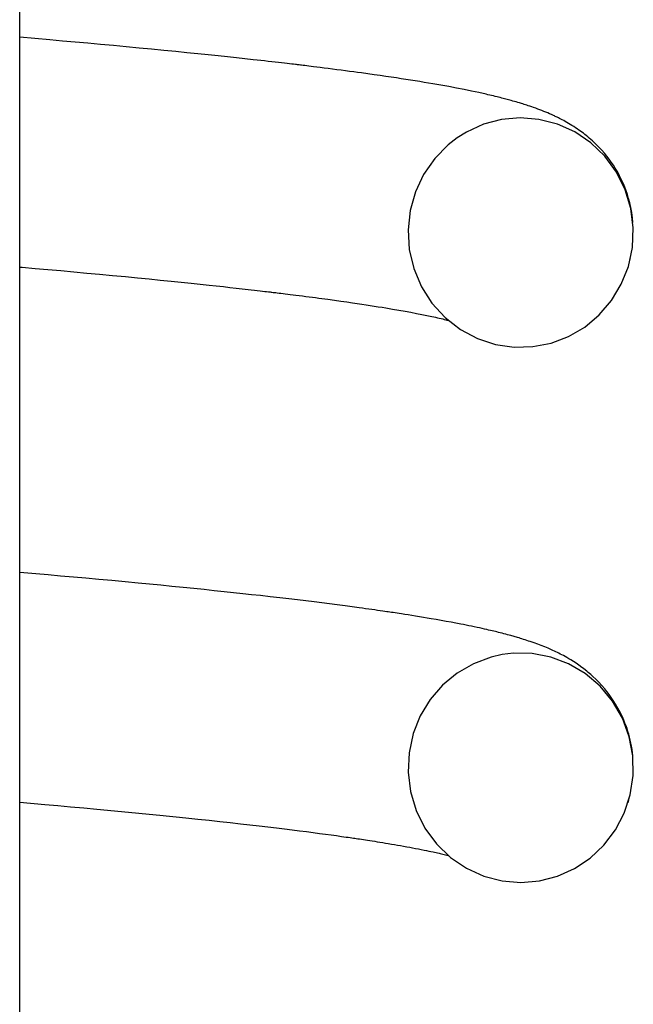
# Model space of a CAD drawing. Extents: x 990 to 4202, y -422 to 622.
# Tile 45 of 200: x 1467.711 to 1467.926, y -105.247 to -104.903. Entities that reach past the tile are written whole.
import ezdxf

# ---------------------------------------------------------------- set-up
doc = ezdxf.new("R2010")
doc.units = 0
doc.header["$MEASUREMENT"] = 0
doc.layers.add('SPILL-BUCKET', color=1, linetype='CONTINUOUS')

msp = doc.modelspace()

# ---------------------------------------------------------------- linework, layer by layer
at = {"layer": 'SPILL-BUCKET', "color": 7, "linetype": 'Continuous'}
for p, q in [((1467.71141, -106.37964), (1467.71141, -104.86917)), ((1467.72187, -104.91004), (1467.71141, -104.90913)), ((1467.72633, -104.91043), (1467.72187, -104.91004)), ((1467.73075, -104.91083), (1467.72633, -104.91043)), ((1467.73523, -104.91123), (1467.73075, -104.91083)), ((1467.73967, -104.91163), (1467.73523, -104.91123)), ((1467.74416, -104.91205), (1467.73967, -104.91163)), ((1467.7486, -104.91246), (1467.74416, -104.91205)), ((1467.75306, -104.91289), (1467.7486, -104.91246)), ((1467.75747, -104.91331), (1467.75306, -104.91289)), ((1467.76171, -104.91372), (1467.75747, -104.91331)), ((1467.76589, -104.91413), (1467.76171, -104.91372)), ((1467.76978, -104.91452), (1467.76589, -104.91413)), ((1467.77362, -104.91491), (1467.76978, -104.91452)), ((1467.77718, -104.91528), (1467.77362, -104.91491)), ((1467.78069, -104.91564), (1467.77718, -104.91528)), ((1467.78393, -104.91598), (1467.78069, -104.91564)), ((1467.78712, -104.91633), (1467.78393, -104.91598)), ((1467.79007, -104.91664), (1467.78712, -104.91633)), ((1467.79297, -104.91696), (1467.79007, -104.91664)), ((1467.79431, -104.91711), (1467.79297, -104.91696)), ((1467.79565, -104.91726), (1467.79431, -104.91711)), ((1467.79692, -104.9174), (1467.79565, -104.91726)), ((1467.79819, -104.91755), (1467.79692, -104.9174)), ((1467.7994, -104.91768), (1467.79819, -104.91755)), ((1467.8006, -104.91782), (1467.7994, -104.91768)), ((1467.80174, -104.91795), (1467.8006, -104.91782)), ((1467.80287, -104.91808), (1467.80174, -104.91795)), ((1467.80384, -104.9182), (1467.80287, -104.91808)), ((1467.80482, -104.91831), (1467.80384, -104.9182)), ((1467.80562, -104.91841), (1467.80482, -104.91831)), ((1467.80642, -104.9185), (1467.80562, -104.91841)), ((1467.80706, -104.91857), (1467.80642, -104.9185)), ((1467.8077, -104.91865), (1467.80706, -104.91857)), ((1467.80803, -104.91869), (1467.8077, -104.91865)), ((1467.80835, -104.91873), (1467.80803, -104.91869)), ((1467.80866, -104.91877), (1467.80835, -104.91873)), ((1467.80898, -104.9188), (1467.80866, -104.91877)), ((1467.80941, -104.91885), (1467.80898, -104.9188)), ((1467.80985, -104.91891), (1467.80941, -104.91885)), ((1467.81041, -104.91897), (1467.80985, -104.91891)), ((1467.81097, -104.91904), (1467.81041, -104.91897)), ((1467.81166, -104.91913), (1467.81097, -104.91904)), ((1467.81234, -104.91921), (1467.81166, -104.91913)), ((1467.81316, -104.91931), (1467.81234, -104.91921)), ((1467.81396, -104.91941), (1467.81316, -104.91931)), ((1467.81517, -104.91956), (1467.81396, -104.91941)), ((1467.81636, -104.9197), (1467.81517, -104.91956)), ((1467.81775, -104.91988), (1467.81636, -104.9197)), ((1467.81913, -104.92005), (1467.81775, -104.91988)), ((1467.82067, -104.92025), (1467.81913, -104.92005)), ((1467.8222, -104.92045), (1467.82067, -104.92025)), ((1467.8237, -104.92064), (1467.8222, -104.92045)), ((1467.82519, -104.92084), (1467.8237, -104.92064)), ((1467.82662, -104.92103), (1467.82519, -104.92084)), ((1467.82804, -104.92121), (1467.82662, -104.92103)), ((1467.82939, -104.9214), (1467.82804, -104.92121)), ((1467.83074, -104.92158), (1467.82939, -104.9214)), ((1467.83299, -104.92189), (1467.83074, -104.92158)), ((1467.83521, -104.9222), (1467.83299, -104.92189)), ((1467.83726, -104.92249), (1467.83521, -104.9222)), ((1467.83927, -104.92279), (1467.83726, -104.92249)), ((1467.84111, -104.92306), (1467.83927, -104.92279)), ((1467.84293, -104.92333), (1467.84111, -104.92306)), ((1467.84461, -104.92359), (1467.84293, -104.92333)), ((1467.84628, -104.92385), (1467.84461, -104.92359)), ((1467.84791, -104.9241), (1467.84628, -104.92385)), ((1467.84952, -104.92436), (1467.84791, -104.9241)), ((1467.85111, -104.92462), (1467.84952, -104.92436)), ((1467.85268, -104.92488), (1467.85111, -104.92462)), ((1467.85562, -104.92538), (1467.85268, -104.92488)), ((1467.85848, -104.92588), (1467.85562, -104.92538)), ((1467.86126, -104.92638), (1467.85848, -104.92588)), ((1467.86397, -104.92689), (1467.86126, -104.92638)), ((1467.86661, -104.9274), (1467.86397, -104.92689)), ((1467.86918, -104.92793), (1467.86661, -104.9274)), ((1467.87175, -104.92847), (1467.86918, -104.92793)), ((1467.87424, -104.92903), (1467.87175, -104.92847)), ((1467.87489, -104.92918), (1467.87424, -104.92903)), ((1467.87554, -104.92933), (1467.87489, -104.92918)), ((1467.87618, -104.92948), (1467.87554, -104.92933)), ((1467.87682, -104.92963), (1467.87618, -104.92948)), ((1467.87746, -104.92978), (1467.87682, -104.92963)), ((1467.87808, -104.92994), (1467.87746, -104.92978)), ((1467.87865, -104.93008), (1467.87808, -104.92994)), ((1467.87921, -104.93022), (1467.87865, -104.93008)), ((1467.87972, -104.93035), (1467.87921, -104.93022)), ((1467.88022, -104.93048), (1467.87972, -104.93035)), ((1467.88068, -104.9306), (1467.88022, -104.93048)), ((1467.88114, -104.93072), (1467.88068, -104.9306)), ((1467.88159, -104.93084), (1467.88114, -104.93072)), ((1467.88204, -104.93096), (1467.88159, -104.93084)), ((1467.88255, -104.9311), (1467.88204, -104.93096)), ((1467.88306, -104.93124), (1467.88255, -104.9311)), ((1467.88364, -104.9314), (1467.88306, -104.93124)), ((1467.8842, -104.93156), (1467.88364, -104.9314)), ((1467.88477, -104.93173), (1467.8842, -104.93156)), ((1467.88534, -104.93189), (1467.88477, -104.93173)), ((1467.88595, -104.93208), (1467.88534, -104.93189)), ((1467.88657, -104.93226), (1467.88595, -104.93208)), ((1467.88706, -104.93242), (1467.88657, -104.93226)), ((1467.88757, -104.93257), (1467.88706, -104.93242)), ((1467.88802, -104.93272), (1467.88757, -104.93257)), ((1467.88847, -104.93286), (1467.88802, -104.93272)), ((1467.88898, -104.93303), (1467.88847, -104.93286)), ((1467.88949, -104.9332), (1467.88898, -104.93303)), ((1467.89019, -104.93344), (1467.88949, -104.9332)), ((1467.89087, -104.93368), (1467.89019, -104.93344)), ((1467.89161, -104.93394), (1467.89087, -104.93368)), ((1467.88619, -104.93729), (1467.87967, -104.93786)), ((1467.89272, -104.93781), (1467.88619, -104.93729)), ((1467.89234, -104.93421), (1467.89161, -104.93394)), ((1467.89305, -104.93447), (1467.89234, -104.93421)), ((1467.89376, -104.93475), (1467.89305, -104.93447)), ((1467.89444, -104.93502), (1467.89376, -104.93475)), ((1467.89512, -104.93529), (1467.89444, -104.93502)), ((1467.89578, -104.93557), (1467.89512, -104.93529)), ((1467.89644, -104.93586), (1467.89578, -104.93557)), ((1467.89711, -104.93615), (1467.89644, -104.93586)), ((1467.89778, -104.93646), (1467.89711, -104.93615)), ((1467.8981, -104.93661), (1467.89778, -104.93646)), ((1467.89843, -104.93676), (1467.8981, -104.93661)), ((1467.89876, -104.93692), (1467.89843, -104.93676)), ((1467.89909, -104.93708), (1467.89876, -104.93692)), ((1467.89949, -104.93727), (1467.89909, -104.93708)), ((1467.89989, -104.93747), (1467.89949, -104.93727)), ((1467.87337, -104.93953), (1467.86744, -104.94222)), ((1467.87967, -104.93786), (1467.87337, -104.93953)), ((1467.89917, -104.93947), (1467.89272, -104.93781)), ((1467.90524, -104.9422), (1467.89917, -104.93947)), ((1467.90035, -104.93771), (1467.89989, -104.93747)), ((1467.90083, -104.93796), (1467.90035, -104.93771)), ((1467.90136, -104.93825), (1467.90083, -104.93796)), ((1467.9019, -104.93854), (1467.90136, -104.93825)), ((1467.9025, -104.93888), (1467.9019, -104.93854)), ((1467.90309, -104.93922), (1467.9025, -104.93888)), ((1467.90365, -104.93956), (1467.90309, -104.93922)), ((1467.90422, -104.9399), (1467.90365, -104.93956)), ((1467.90486, -104.9403), (1467.90422, -104.9399)), ((1467.90551, -104.94073), (1467.90486, -104.9403)), ((1467.90609, -104.94111), (1467.90551, -104.94073)), ((1467.86744, -104.94222), (1467.86414, -104.94428)), ((1467.91085, -104.946), (1467.90524, -104.9422)), ((1467.90667, -104.94152), (1467.90609, -104.94111)), ((1467.9072, -104.9419), (1467.90667, -104.94152)), ((1467.90773, -104.94229), (1467.9072, -104.9419)), ((1467.90823, -104.94266), (1467.90773, -104.94229)), ((1467.90873, -104.94304), (1467.90823, -104.94266)), ((1467.90924, -104.94345), (1467.90873, -104.94304)), ((1467.90975, -104.94387), (1467.90924, -104.94345)), ((1467.91028, -104.94432), (1467.90975, -104.94387)), ((1467.86106, -104.94666), (1467.85633, -104.95147)), ((1467.86414, -104.94428), (1467.86106, -104.94666)), ((1467.91082, -104.94478), (1467.91028, -104.94432)), ((1467.91141, -104.94531), (1467.91082, -104.94478)), ((1467.91573, -104.95069), (1467.91085, -104.946)), ((1467.912, -104.94586), (1467.91141, -104.94531)), ((1467.91286, -104.94669), (1467.912, -104.94586)), ((1467.91373, -104.94758), (1467.91286, -104.94669)), ((1467.91466, -104.94858), (1467.91373, -104.94758)), ((1467.91556, -104.94963), (1467.91466, -104.94858)), ((1467.9164, -104.95066), (1467.91556, -104.94963)), ((1467.91978, -104.95622), (1467.91573, -104.95069)), ((1467.91722, -104.95173), (1467.9164, -104.95066)), ((1467.85633, -104.95147), (1467.85246, -104.95701)), ((1467.91797, -104.95277), (1467.91722, -104.95173)), ((1467.9187, -104.95384), (1467.91797, -104.95277)), ((1467.91936, -104.95488), (1467.9187, -104.95384)), ((1467.85246, -104.95701), (1467.84959, -104.96311)), ((1467.91999, -104.95595), (1467.91936, -104.95488)), ((1467.92284, -104.96236), (1467.91978, -104.95622)), ((1467.92057, -104.95699), (1467.91999, -104.95595)), ((1467.92113, -104.95807), (1467.92057, -104.95699)), ((1467.92167, -104.95917), (1467.92113, -104.95807)), ((1467.92219, -104.96033), (1467.92167, -104.95917)), ((1467.92268, -104.96151), (1467.92219, -104.96033)), ((1467.84959, -104.96311), (1467.84776, -104.9696)), ((1467.92315, -104.96275), (1467.92268, -104.96151)), ((1467.92482, -104.96893), (1467.92284, -104.96236)), ((1467.9236, -104.96405), (1467.92315, -104.96275)), ((1467.92401, -104.96539), (1467.9236, -104.96405)), ((1467.92443, -104.96695), (1467.92401, -104.96539)), ((1467.9248, -104.96854), (1467.92443, -104.96695)), ((1467.84776, -104.9696), (1467.84703, -104.97639)), ((1467.92514, -104.97039), (1467.9248, -104.96854)), ((1467.92567, -104.97574), (1467.92482, -104.96893)), ((1467.9254, -104.97226), (1467.92514, -104.97039)), ((1467.92555, -104.9738), (1467.9254, -104.97226)), ((1467.84703, -104.97639), (1467.84743, -104.98321)), ((1467.92536, -104.98253), (1467.92567, -104.97574)), ((1467.84743, -104.98321), (1467.84899, -104.9899)), ((1467.92394, -104.98918), (1467.92536, -104.98253)), ((1467.92462, -104.98662), (1467.92467, -104.9864)), ((1467.71141, -104.98937), (1467.71227, -104.98944)), ((1467.71227, -104.98944), (1467.71679, -104.98984)), ((1467.71679, -104.98984), (1467.72126, -104.99024)), ((1467.72126, -104.99024), (1467.7258, -104.99064)), ((1467.7258, -104.99064), (1467.73029, -104.99105)), ((1467.73029, -104.99105), (1467.73483, -104.99147)), ((1467.73483, -104.99147), (1467.73932, -104.99188)), ((1467.73932, -104.99188), (1467.74385, -104.99231)), ((1467.74385, -104.99231), (1467.74832, -104.99274)), ((1467.84899, -104.9899), (1467.85165, -104.99624)), ((1467.92148, -104.99539), (1467.92394, -104.98918)), ((1467.74832, -104.99274), (1467.75251, -104.99314)), ((1467.75251, -104.99314), (1467.75665, -104.99355)), ((1467.75665, -104.99355), (1467.76049, -104.99393)), ((1467.76049, -104.99393), (1467.76428, -104.99431)), ((1467.76428, -104.99431), (1467.76779, -104.99467)), ((1467.76779, -104.99467), (1467.77125, -104.99503)), ((1467.77125, -104.99503), (1467.77444, -104.99537)), ((1467.77444, -104.99537), (1467.77759, -104.9957)), ((1467.77759, -104.9957), (1467.78006, -104.99597)), ((1467.91802, -105.00112), (1467.92148, -104.99539)), ((1467.78006, -104.99597), (1467.78251, -104.99623)), ((1467.78251, -104.99623), (1467.78478, -104.99648)), ((1467.78478, -104.99648), (1467.78702, -104.99673)), ((1467.78702, -104.99673), (1467.78909, -104.99696)), ((1467.78909, -104.99696), (1467.79114, -104.9972)), ((1467.79114, -104.9972), (1467.79227, -104.99733)), ((1467.79227, -104.99733), (1467.79339, -104.99746)), ((1467.79339, -104.99746), (1467.79437, -104.99757)), ((1467.79437, -104.99757), (1467.79535, -104.99768)), ((1467.79535, -104.99768), (1467.79616, -104.99778)), ((1467.79616, -104.99778), (1467.79697, -104.99787)), ((1467.79697, -104.99787), (1467.79762, -104.99795)), ((1467.79762, -104.99795), (1467.79826, -104.99803)), ((1467.79826, -104.99803), (1467.79859, -104.99807)), ((1467.79859, -104.99807), (1467.79892, -104.9981)), ((1467.79892, -104.9981), (1467.79921, -104.99814)), ((1467.79921, -104.99814), (1467.7995, -104.99817)), ((1467.7995, -104.99817), (1467.79989, -104.99822)), ((1467.79989, -104.99822), (1467.80029, -104.99827)), ((1467.80029, -104.99827), (1467.80081, -104.99833)), ((1467.80081, -104.99833), (1467.80132, -104.99839)), ((1467.80132, -104.99839), (1467.80196, -104.99847)), ((1467.80196, -104.99847), (1467.8026, -104.99855)), ((1467.8026, -104.99855), (1467.80336, -104.99864)), ((1467.80336, -104.99864), (1467.80411, -104.99873)), ((1467.80411, -104.99873), (1467.80499, -104.99884)), ((1467.80499, -104.99884), (1467.80585, -104.99895)), ((1467.80585, -104.99895), (1467.80686, -104.99907)), ((1467.80686, -104.99907), (1467.80787, -104.9992)), ((1467.80787, -104.9992), (1467.80899, -104.99934)), ((1467.85165, -104.99624), (1467.85534, -105.00201)), ((1467.80899, -104.99934), (1467.8101, -104.99948)), ((1467.8101, -104.99948), (1467.81129, -104.99963)), ((1467.81129, -104.99963), (1467.81247, -104.99978)), ((1467.81247, -104.99978), (1467.81361, -104.99993)), ((1467.81361, -104.99993), (1467.81475, -105.00008)), ((1467.81475, -105.00008), (1467.81584, -105.00023)), ((1467.81584, -105.00023), (1467.81693, -105.00037)), ((1467.81693, -105.00037), (1467.81797, -105.00051)), ((1467.81797, -105.00051), (1467.81901, -105.00065)), ((1467.81901, -105.00065), (1467.82131, -105.00097)), ((1467.82131, -105.00097), (1467.82356, -105.00128)), ((1467.82356, -105.00128), (1467.82561, -105.00157)), ((1467.82561, -105.00157), (1467.82762, -105.00186)), ((1467.82762, -105.00186), (1467.82925, -105.0021)), ((1467.82925, -105.0021), (1467.83086, -105.00234)), ((1467.83086, -105.00234), (1467.83233, -105.00256)), ((1467.83233, -105.00256), (1467.83378, -105.00278)), ((1467.85534, -105.00201), (1467.85994, -105.00706)), ((1467.91374, -105.00611), (1467.91802, -105.00112)), ((1467.83378, -105.00278), (1467.83519, -105.00301)), ((1467.83519, -105.00301), (1467.83658, -105.00323)), ((1467.83658, -105.00323), (1467.83794, -105.00344)), ((1467.83794, -105.00344), (1467.83927, -105.00366)), ((1467.83927, -105.00366), (1467.84159, -105.00405)), ((1467.84159, -105.00405), (1467.84382, -105.00444)), ((1467.84382, -105.00444), (1467.84596, -105.00482)), ((1467.84596, -105.00482), (1467.84801, -105.00519)), ((1467.84801, -105.00519), (1467.84996, -105.00556)), ((1467.84996, -105.00556), (1467.85182, -105.00593)), ((1467.85182, -105.00593), (1467.85361, -105.0063)), ((1467.9087, -105.01033), (1467.91374, -105.00611)), ((1467.85361, -105.0063), (1467.85531, -105.00666)), ((1467.85531, -105.00666), (1467.85598, -105.0068)), ((1467.85598, -105.0068), (1467.85664, -105.00695)), ((1467.85664, -105.00695), (1467.85728, -105.0071)), ((1467.85728, -105.0071), (1467.85791, -105.00724)), ((1467.85791, -105.00724), (1467.85852, -105.00739)), ((1467.85852, -105.00739), (1467.85912, -105.00753)), ((1467.85912, -105.00753), (1467.85965, -105.00766)), ((1467.85965, -105.00766), (1467.86016, -105.00779)), ((1467.85994, -105.00706), (1467.86527, -105.01119)), ((1467.86016, -105.00779), (1467.86058, -105.00789)), ((1467.86058, -105.00789), (1467.86099, -105.008)), ((1467.86099, -105.008), (1467.86107, -105.00802)), ((1467.86527, -105.01119), (1467.87122, -105.01435)), ((1467.90307, -105.01362), (1467.9087, -105.01033)), ((1467.87122, -105.01435), (1467.87751, -105.0164)), ((1467.87751, -105.0164), (1467.88405, -105.01736)), ((1467.89057, -105.01719), (1467.89698, -105.01593)), ((1467.89698, -105.01593), (1467.90307, -105.01362)), ((1467.88405, -105.01736), (1467.89057, -105.01719)), ((1467.71705, -105.09655), (1467.71141, -105.09606)), ((1467.72139, -105.09693), (1467.71705, -105.09655)), ((1467.72569, -105.09731), (1467.72139, -105.09693)), ((1467.73014, -105.0977), (1467.72569, -105.09731)), ((1467.73454, -105.0981), (1467.73014, -105.0977)), ((1467.73909, -105.09852), (1467.73454, -105.0981)), ((1467.74358, -105.09893), (1467.73909, -105.09852)), ((1467.7482, -105.09936), (1467.74358, -105.09893)), ((1467.75276, -105.09979), (1467.7482, -105.09936)), ((1467.75673, -105.10017), (1467.75276, -105.09979)), ((1467.76065, -105.10055), (1467.75673, -105.10017)), ((1467.76457, -105.10094), (1467.76065, -105.10055)), ((1467.76844, -105.10132), (1467.76457, -105.10094)), ((1467.77215, -105.1017), (1467.76844, -105.10132)), ((1467.77581, -105.10207), (1467.77215, -105.1017)), ((1467.77931, -105.10243), (1467.77581, -105.10207)), ((1467.78275, -105.10279), (1467.77931, -105.10243)), ((1467.78604, -105.10315), (1467.78275, -105.10279)), ((1467.78929, -105.1035), (1467.78604, -105.10315)), ((1467.79238, -105.10383), (1467.78929, -105.1035)), ((1467.79543, -105.10417), (1467.79238, -105.10383)), ((1467.79883, -105.10455), (1467.79543, -105.10417)), ((1467.80218, -105.10494), (1467.79883, -105.10455)), ((1467.80533, -105.10531), (1467.80218, -105.10494)), ((1467.80843, -105.10567), (1467.80533, -105.10531)), ((1467.81135, -105.10602), (1467.80843, -105.10567)), ((1467.81421, -105.10637), (1467.81135, -105.10602)), ((1467.8169, -105.10671), (1467.81421, -105.10637)), ((1467.81955, -105.10704), (1467.8169, -105.10671)), ((1467.8223, -105.10739), (1467.81955, -105.10704)), ((1467.825, -105.10775), (1467.8223, -105.10739)), ((1467.82747, -105.10807), (1467.825, -105.10775)), ((1467.8299, -105.1084), (1467.82747, -105.10807)), ((1467.83105, -105.10856), (1467.8299, -105.1084)), ((1467.83219, -105.10872), (1467.83105, -105.10856)), ((1467.83328, -105.10887), (1467.83219, -105.10872)), ((1467.83436, -105.10902), (1467.83328, -105.10887)), ((1467.83538, -105.10916), (1467.83436, -105.10902)), ((1467.83639, -105.10931), (1467.83538, -105.10916)), ((1467.83728, -105.10943), (1467.83639, -105.10931)), ((1467.83816, -105.10956), (1467.83728, -105.10943)), ((1467.83888, -105.10967), (1467.83816, -105.10956)), ((1467.8396, -105.10977), (1467.83888, -105.10967)), ((1467.8401, -105.10984), (1467.8396, -105.10977)), ((1467.8406, -105.10992), (1467.8401, -105.10984)), ((1467.84119, -105.11001), (1467.8406, -105.10992)), ((1467.84178, -105.11009), (1467.84119, -105.11001)), ((1467.84248, -105.1102), (1467.84178, -105.11009)), ((1467.84317, -105.1103), (1467.84248, -105.1102)), ((1467.84396, -105.11042), (1467.84317, -105.1103)), ((1467.84475, -105.11054), (1467.84396, -105.11042)), ((1467.84589, -105.11072), (1467.84475, -105.11054)), ((1467.84703, -105.1109), (1467.84589, -105.11072)), ((1467.84831, -105.1111), (1467.84703, -105.1109)), ((1467.84959, -105.11131), (1467.84831, -105.1111)), ((1467.85098, -105.11153), (1467.84959, -105.11131)), ((1467.85235, -105.11176), (1467.85098, -105.11153)), ((1467.85373, -105.11199), (1467.85235, -105.11176)), ((1467.85509, -105.11222), (1467.85373, -105.11199)), ((1467.85688, -105.11253), (1467.85509, -105.11222)), ((1467.85863, -105.11284), (1467.85688, -105.11253)), ((1467.86037, -105.11315), (1467.85863, -105.11284)), ((1467.86207, -105.11347), (1467.86037, -105.11315)), ((1467.86375, -105.11378), (1467.86207, -105.11347)), ((1467.8654, -105.1141), (1467.86375, -105.11378)), ((1467.86633, -105.11429), (1467.8654, -105.1141)), ((1467.86725, -105.11447), (1467.86633, -105.11429)), ((1467.86821, -105.11466), (1467.86725, -105.11447)), ((1467.86915, -105.11486), (1467.86821, -105.11466)), ((1467.87013, -105.11506), (1467.86915, -105.11486)), ((1467.87109, -105.11527), (1467.87013, -105.11506)), ((1467.872, -105.11546), (1467.87109, -105.11527)), ((1467.8729, -105.11566), (1467.872, -105.11546)), ((1467.87369, -105.11584), (1467.8729, -105.11566)), ((1467.87448, -105.11602), (1467.87369, -105.11584)), ((1467.87516, -105.11617), (1467.87448, -105.11602)), ((1467.87583, -105.11633), (1467.87516, -105.11617)), ((1467.87641, -105.11647), (1467.87583, -105.11633)), ((1467.87699, -105.11661), (1467.87641, -105.11647)), ((1467.87752, -105.11673), (1467.87699, -105.11661)), ((1467.87804, -105.11686), (1467.87752, -105.11673)), ((1467.87863, -105.11701), (1467.87804, -105.11686)), ((1467.8792, -105.11715), (1467.87863, -105.11701)), ((1467.87984, -105.11731), (1467.8792, -105.11715)), ((1467.88046, -105.11748), (1467.87984, -105.11731)), ((1467.8811, -105.11764), (1467.88046, -105.11748)), ((1467.88174, -105.11781), (1467.8811, -105.11764)), ((1467.88229, -105.11796), (1467.88174, -105.11781)), ((1467.88285, -105.11811), (1467.88229, -105.11796)), ((1467.88328, -105.11823), (1467.88285, -105.11811)), ((1467.88371, -105.11836), (1467.88328, -105.11823)), ((1467.88408, -105.11846), (1467.88371, -105.11836)), ((1467.88445, -105.11857), (1467.88408, -105.11846)), ((1467.88487, -105.11869), (1467.88445, -105.11857)), ((1467.88528, -105.11881), (1467.88487, -105.11869)), ((1467.88576, -105.11895), (1467.88528, -105.11881)), ((1467.88624, -105.1191), (1467.88576, -105.11895)), ((1467.88679, -105.11927), (1467.88624, -105.1191)), ((1467.88733, -105.11943), (1467.88679, -105.11927)), ((1467.88793, -105.11962), (1467.88733, -105.11943)), ((1467.88852, -105.11981), (1467.88793, -105.11962)), ((1467.88911, -105.12001), (1467.88852, -105.11981)), ((1467.8897, -105.12021), (1467.88911, -105.12001)), ((1467.89101, -105.12066), (1467.8897, -105.12021)), ((1467.89233, -105.12114), (1467.89101, -105.12066)), ((1467.89355, -105.1216), (1467.89233, -105.12114)), ((1467.89478, -105.12209), (1467.89355, -105.1216)), ((1467.89592, -105.12256), (1467.89478, -105.12209)), ((1467.89707, -105.12307), (1467.89592, -105.12256)), ((1467.87601, -105.12563), (1467.86982, -105.12793)), ((1467.87986, -105.12477), (1467.87601, -105.12563)), ((1467.88378, -105.1243), (1467.87986, -105.12477)), ((1467.89036, -105.12443), (1467.88378, -105.1243)), ((1467.89682, -105.12566), (1467.89036, -105.12443)), ((1467.90308, -105.12802), (1467.89682, -105.12566)), ((1467.89759, -105.1233), (1467.89707, -105.12307)), ((1467.89812, -105.12355), (1467.89759, -105.1233)), ((1467.89863, -105.12379), (1467.89812, -105.12355)), ((1467.89915, -105.12404), (1467.89863, -105.12379)), ((1467.89965, -105.12429), (1467.89915, -105.12404)), ((1467.90016, -105.12455), (1467.89965, -105.12429)), ((1467.9007, -105.12483), (1467.90016, -105.12455)), ((1467.90124, -105.12512), (1467.9007, -105.12483)), ((1467.90185, -105.12545), (1467.90124, -105.12512)), ((1467.90247, -105.1258), (1467.90185, -105.12545)), ((1467.90316, -105.1262), (1467.90247, -105.1258)), ((1467.90387, -105.12662), (1467.90316, -105.1262)), ((1467.86982, -105.12793), (1467.86411, -105.13124)), ((1467.90885, -105.13141), (1467.90308, -105.12802)), ((1467.90476, -105.12718), (1467.90387, -105.12662)), ((1467.90568, -105.12778), (1467.90476, -105.12718)), ((1467.9067, -105.12848), (1467.90568, -105.12778)), ((1467.90772, -105.12921), (1467.9067, -105.12848)), ((1467.90833, -105.12967), (1467.90772, -105.12921)), ((1467.90893, -105.13014), (1467.90833, -105.12967)), ((1467.86411, -105.13124), (1467.85904, -105.13546)), ((1467.91404, -105.13582), (1467.90885, -105.13141)), ((1467.90944, -105.13055), (1467.90893, -105.13014)), ((1467.90995, -105.13097), (1467.90944, -105.13055)), ((1467.91036, -105.13132), (1467.90995, -105.13097)), ((1467.91078, -105.13168), (1467.91036, -105.13132)), ((1467.91116, -105.13202), (1467.91078, -105.13168)), ((1467.91155, -105.13237), (1467.91116, -105.13202)), ((1467.9126, -105.13337), (1467.91155, -105.13237)), ((1467.85904, -105.13546), (1467.85473, -105.14045)), ((1467.91365, -105.13443), (1467.9126, -105.13337)), ((1467.91468, -105.13554), (1467.91365, -105.13443)), ((1467.9184, -105.14104), (1467.91404, -105.13582)), ((1467.91567, -105.13669), (1467.91468, -105.13554)), ((1467.91646, -105.13767), (1467.91567, -105.13669)), ((1467.91723, -105.13868), (1467.91646, -105.13767)), ((1467.91796, -105.13969), (1467.91723, -105.13868)), ((1467.91868, -105.14075), (1467.91796, -105.13969)), ((1467.85473, -105.14045), (1467.85127, -105.14617)), ((1467.92184, -105.14699), (1467.9184, -105.14104)), ((1467.91949, -105.14204), (1467.91868, -105.14075)), ((1467.92029, -105.14342), (1467.91949, -105.14204)), ((1467.92116, -105.14505), (1467.92029, -105.14342)), ((1467.85127, -105.14617), (1467.84879, -105.15237)), ((1467.92196, -105.14675), (1467.92116, -105.14505)), ((1467.92423, -105.15343), (1467.92184, -105.14699)), ((1467.92237, -105.14769), (1467.92196, -105.14675)), ((1467.92276, -105.14866), (1467.92237, -105.14769)), ((1467.92313, -105.14961), (1467.92276, -105.14866)), ((1467.92347, -105.15061), (1467.92313, -105.14961)), ((1467.84879, -105.15237), (1467.84736, -105.15902)), ((1467.92379, -105.15158), (1467.92347, -105.15061)), ((1467.92408, -105.15258), (1467.92379, -105.15158)), ((1467.92437, -105.15363), (1467.92408, -105.15258)), ((1467.92549, -105.16016), (1467.92423, -105.15343)), ((1467.92462, -105.15469), (1467.92437, -105.15363)), ((1467.92484, -105.1557), (1467.92462, -105.15469)), ((1467.92503, -105.15672), (1467.92484, -105.1557)), ((1467.92522, -105.15789), (1467.92503, -105.15672)), ((1467.84736, -105.15902), (1467.84704, -105.16581)), ((1467.92538, -105.15907), (1467.92522, -105.15789)), ((1467.92548, -105.15998), (1467.92538, -105.15907)), ((1467.92561, -105.16701), (1467.92549, -105.16016)), ((1467.84704, -105.16581), (1467.84788, -105.17263)), ((1467.92459, -105.1737), (1467.92561, -105.16701)), ((1467.84788, -105.17263), (1467.84984, -105.17921)), ((1467.92249, -105.18013), (1467.92459, -105.1737)), ((1467.7114, -105.1763), (1467.72014, -105.17707)), ((1467.72014, -105.17707), (1467.72467, -105.17748)), ((1467.72467, -105.17748), (1467.72915, -105.17788)), ((1467.72915, -105.17788), (1467.73377, -105.1783)), ((1467.92384, -105.17642), (1467.92396, -105.17601)), ((1467.92396, -105.17601), (1467.92409, -105.17554)), ((1467.92409, -105.17554), (1467.92423, -105.17502)), ((1467.73377, -105.1783), (1467.73833, -105.17873)), ((1467.73833, -105.17873), (1467.74201, -105.17907)), ((1467.74201, -105.17907), (1467.74564, -105.17941)), ((1467.74564, -105.17941), (1467.74934, -105.17977)), ((1467.74934, -105.17977), (1467.753, -105.18013)), ((1467.753, -105.18013), (1467.75666, -105.18048)), ((1467.75666, -105.18048), (1467.76028, -105.18084)), ((1467.76028, -105.18084), (1467.76374, -105.18119)), ((1467.76374, -105.18119), (1467.76715, -105.18154)), ((1467.84984, -105.17921), (1467.85289, -105.18536)), ((1467.9194, -105.18601), (1467.92249, -105.18013)), ((1467.76715, -105.18154), (1467.77042, -105.18188)), ((1467.77042, -105.18188), (1467.77364, -105.18222)), ((1467.77364, -105.18222), (1467.77752, -105.18263)), ((1467.77752, -105.18263), (1467.78134, -105.18304)), ((1467.78134, -105.18304), (1467.78493, -105.18344)), ((1467.78493, -105.18344), (1467.78846, -105.18383)), ((1467.78846, -105.18383), (1467.79177, -105.1842)), ((1467.79177, -105.1842), (1467.79502, -105.18458)), ((1467.79502, -105.18458), (1467.79807, -105.18494)), ((1467.79807, -105.18494), (1467.80106, -105.1853)), ((1467.80106, -105.1853), (1467.80385, -105.18563)), ((1467.80385, -105.18563), (1467.8066, -105.18597)), ((1467.8066, -105.18597), (1467.80911, -105.18629)), ((1467.80911, -105.18629), (1467.81157, -105.1866)), ((1467.81157, -105.1866), (1467.81385, -105.1869)), ((1467.81385, -105.1869), (1467.81609, -105.18719)), ((1467.81609, -105.18719), (1467.81814, -105.18747)), ((1467.81814, -105.18747), (1467.82015, -105.18774)), ((1467.82015, -105.18774), (1467.82199, -105.18799)), ((1467.82199, -105.18799), (1467.8238, -105.18825)), ((1467.8238, -105.18825), (1467.82459, -105.18836)), ((1467.82459, -105.18836), (1467.82538, -105.18847)), ((1467.85289, -105.18536), (1467.85693, -105.1909)), ((1467.91539, -105.19132), (1467.9194, -105.18601)), ((1467.82538, -105.18847), (1467.82608, -105.18857)), ((1467.82608, -105.18857), (1467.82678, -105.18867)), ((1467.82678, -105.18867), (1467.82736, -105.18876)), ((1467.82736, -105.18876), (1467.82795, -105.18884)), ((1467.82795, -105.18884), (1467.82845, -105.18891)), ((1467.82845, -105.18891), (1467.82894, -105.18899)), ((1467.82894, -105.18899), (1467.82952, -105.18907)), ((1467.82952, -105.18907), (1467.83008, -105.18916)), ((1467.83008, -105.18916), (1467.83076, -105.18926)), ((1467.83076, -105.18926), (1467.83143, -105.18936)), ((1467.83143, -105.18936), (1467.83216, -105.18947)), ((1467.83216, -105.18947), (1467.83288, -105.18958)), ((1467.83288, -105.18958), (1467.83368, -105.1897)), ((1467.83368, -105.1897), (1467.83449, -105.18983)), ((1467.83449, -105.18983), (1467.83537, -105.18997)), ((1467.83537, -105.18997), (1467.83625, -105.19011)), ((1467.83625, -105.19011), (1467.83721, -105.19026)), ((1467.83721, -105.19026), (1467.83815, -105.19041)), ((1467.83815, -105.19041), (1467.83913, -105.19057)), ((1467.83913, -105.19057), (1467.8401, -105.19074)), ((1467.8401, -105.19074), (1467.84119, -105.19092)), ((1467.84119, -105.19092), (1467.84227, -105.1911)), ((1467.84227, -105.1911), (1467.84335, -105.19129)), ((1467.84335, -105.19129), (1467.84441, -105.19147)), ((1467.84441, -105.19147), (1467.84548, -105.19166)), ((1467.84548, -105.19166), (1467.84653, -105.19185)), ((1467.85693, -105.1909), (1467.86181, -105.1956)), ((1467.91063, -105.19581), (1467.91539, -105.19132)), ((1467.84653, -105.19185), (1467.84758, -105.19205)), ((1467.84758, -105.19205), (1467.84861, -105.19224)), ((1467.84861, -105.19224), (1467.84965, -105.19244)), ((1467.84965, -105.19244), (1467.85066, -105.19263)), ((1467.85066, -105.19263), (1467.85163, -105.19283)), ((1467.85163, -105.19283), (1467.85259, -105.19302)), ((1467.85259, -105.19302), (1467.85344, -105.19319)), ((1467.85344, -105.19319), (1467.85428, -105.19337)), ((1467.85428, -105.19337), (1467.85502, -105.19353)), ((1467.85502, -105.19353), (1467.85574, -105.19369)), ((1467.85574, -105.19369), (1467.85629, -105.19381)), ((1467.85629, -105.19381), (1467.85684, -105.19393)), ((1467.85684, -105.19393), (1467.85733, -105.19404)), ((1467.85733, -105.19404), (1467.85782, -105.19415)), ((1467.85782, -105.19415), (1467.85826, -105.19426)), ((1467.85826, -105.19426), (1467.8587, -105.19436)), ((1467.8587, -105.19436), (1467.85915, -105.19447)), ((1467.85915, -105.19447), (1467.85959, -105.19458)), ((1467.85959, -105.19458), (1467.86006, -105.19469)), ((1467.86006, -105.19469), (1467.86051, -105.19481)), ((1467.86051, -105.19481), (1467.86106, -105.19495)), ((1467.86181, -105.1956), (1467.86741, -105.19941)), ((1467.90519, -105.19946), (1467.91063, -105.19581)), ((1467.86741, -105.19941), (1467.87347, -105.20215)), ((1467.87347, -105.20215), (1467.8799, -105.20382)), ((1467.89295, -105.20379), (1467.89925, -105.20214)), ((1467.89925, -105.20214), (1467.90519, -105.19946)), ((1467.8799, -105.20382), (1467.88643, -105.20435)), ((1467.88643, -105.20435), (1467.89295, -105.20379))]:
    msp.add_line(p, q, dxfattribs=at)

doc.saveas('drawing.dxf')
